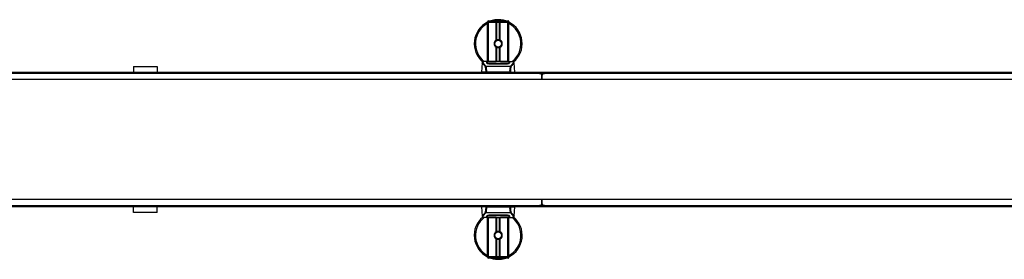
# Model space of a CAD drawing. Header units: millimetres. Extents: x 0 to 420, y 0 to 297.
# Tile 8 of 119: x 130 to 198, y 96 to 112. Entities that reach past the tile are written whole.
import ezdxf

# ---------------------------------------------------------------- set-up
doc = ezdxf.new("R2010")
doc.units = ezdxf.units.MM

msp = doc.modelspace()

# ---------------------------------------------------------------- linework, layer by layer
at = {"color": 7, "linetype": 'Continuous', "lineweight": 25}
for p, q in [((162.69816, 112.31721), (162.61568, 112.31721)), ((162.61568, 112.30072), (162.61568, 112.31721)), ((162.61568, 109.59541), (162.61568, 112.30072)), ((162.69816, 112.30072), (162.61568, 112.30072)), ((162.69816, 112.30072), (162.61568, 112.30072)), ((162.68167, 112.3832), (162.69816, 112.3832)), ((162.69816, 112.3832), (162.69816, 112.31721)), ((162.69816, 112.3832), (164.01782, 112.3832)), ((162.69816, 112.31721), (162.69816, 112.30072)), ((164.01782, 112.31721), (162.69816, 112.31721)), ((163.22108, 112.30072), (162.69816, 112.30072)), ((162.69816, 112.30072), (164.01782, 112.30072)), ((162.69816, 109.59541), (162.69816, 112.30072)), ((163.22108, 111.06083), (163.22108, 112.30072)), ((163.25684, 111.07765), (163.25684, 112.30072)), ((163.27578, 111.08421), (163.27578, 112.30072)), ((163.44021, 111.08421), (163.44021, 112.30072)), ((163.45915, 111.07765), (163.45915, 112.30072)), ((163.49491, 111.06083), (163.49491, 112.30072)), ((164.01782, 112.30072), (163.49491, 112.30072)), ((164.01782, 112.3832), (164.03432, 112.3832)), ((164.01782, 112.3832), (164.01782, 112.31721)), ((164.1003, 112.31721), (164.01782, 112.31721)), ((164.01782, 112.30072), (164.01782, 112.31721)), ((164.1003, 112.30072), (164.01782, 112.30072)), ((164.1003, 112.30072), (164.01782, 112.30072)), ((164.01782, 109.59541), (164.01782, 112.30072)), ((164.1003, 112.31721), (164.1003, 112.30072)), ((164.1003, 109.59541), (164.1003, 112.30072)), ((163.22108, 109.58648), (163.22108, 110.57137)), ((163.25684, 109.58648), (163.25684, 110.55455)), ((163.27578, 109.58648), (163.27578, 110.54799)), ((163.38088, 110.55316), (163.37907, 110.574)), ((163.44021, 109.58648), (163.44021, 110.54799)), ((163.45915, 109.58648), (163.45915, 110.55455)), ((163.49491, 109.58648), (163.49491, 110.57137)), ((138.25144, 109.249), (138.25144, 108.8531)), ((138.25144, 109.249), (139.90102, 109.249)), ((139.90102, 109.249), (139.90102, 108.8531)), ((162.25976, 109.49853), (162.20329, 108.8531)), ((162.25969, 109.49723), (162.26034, 109.49848)), ((162.49775, 109.24926), (162.50138, 109.25781)), ((162.50138, 109.25781), (164.21504, 109.25781)), ((164.20634, 109.23932), (162.5096, 109.23932)), ((162.74599, 109.59541), (162.59197, 109.59541)), ((162.60979, 109.49866), (162.60976, 109.49432)), ((163.226, 109.56909), (162.7752, 109.56914)), ((162.77689, 109.43088), (162.77658, 109.41844)), ((162.78064, 109.57176), (163.20953, 109.57176)), ((162.78064, 109.56914), (162.78064, 109.57176)), ((163.93535, 109.41816), (162.78064, 109.41816)), ((163.85303, 109.58648), (162.86296, 109.58648)), ((163.85301, 109.58646), (162.86298, 109.58646)), ((163.20953, 109.57776), (163.50646, 109.57776)), ((163.20953, 109.57776), (163.20953, 109.57176)), ((163.20953, 109.57176), (163.20953, 109.56909)), ((163.226, 109.56909), (163.226, 109.57538)), ((163.48993, 109.57538), (163.226, 109.57538)), ((163.48993, 109.56909), (163.48993, 109.57538)), ((163.48993, 109.57538), (163.48993, 109.56909)), ((163.50646, 109.57776), (163.50646, 109.57176)), ((163.50646, 109.57176), (163.93535, 109.57176)), ((163.50646, 109.57176), (163.50646, 109.56909)), ((163.93493, 109.43087), (163.93505, 109.43087)), ((163.93535, 109.56914), (163.93535, 109.57176)), ((164.12412, 109.59541), (163.9729, 109.59541)), ((164.06696, 109.59335), (164.06077, 109.5927)), ((164.10461, 109.48221), (164.10517, 109.45975)), ((164.10621, 109.49763), (164.10587, 109.55369)), ((164.10635, 109.47413), (164.1062, 109.49763)), ((164.21504, 109.25781), (164.21815, 109.24939)), ((164.4563, 109.49723), (164.45565, 109.49848)), ((164.5127, 108.8531), (164.45623, 109.49853)), ((166.20626, 108.77062), (111.88021, 108.77062)), ((115.60824, 108.8531), (162.51122, 108.8531)), ((164.17514, 108.8531), (162.54085, 108.8531)), ((164.20476, 108.8531), (211.10775, 108.8531)), ((166.20626, 108.77062), (166.53618, 108.77062)), ((166.37122, 108.60567), (166.37122, 108.34173)), ((166.37122, 108.34173), (166.37122, 108.60567)), ((220.86223, 108.77062), (166.53618, 108.77062)), ((221.52206, 108.34173), (56.56441, 108.34173)), ((221.52206, 100.09385), (56.56441, 100.09385)), ((111.88021, 99.66496), (166.20626, 99.66496)), ((166.53618, 99.66496), (166.20626, 99.66496)), ((166.37122, 100.09385), (166.37122, 99.82992)), ((166.37122, 99.82992), (166.37122, 100.09385)), ((166.53618, 99.66496), (220.86223, 99.66496)), ((162.51123, 99.58248), (115.60824, 99.58248)), ((138.25144, 99.18658), (138.25144, 99.58248)), ((139.90102, 99.18658), (138.25144, 99.18658)), ((139.90102, 99.18658), (139.90102, 99.58248)), ((162.20329, 99.58248), (162.25976, 98.93706)), ((162.25969, 98.93835), (162.26034, 98.93711)), ((162.50095, 99.17778), (162.49783, 99.1862)), ((164.21461, 99.17778), (162.50095, 99.17778)), ((162.50964, 99.19626), (164.20638, 99.19626)), ((162.54085, 99.58248), (164.17513, 99.58248)), ((162.60964, 98.96146), (162.60979, 98.93795)), ((162.60978, 98.93795), (162.61012, 98.8819)), ((162.61138, 98.95337), (162.61082, 98.97583)), ((162.78064, 99.01742), (163.93535, 99.01742)), ((162.78106, 99.00471), (162.78094, 99.00471)), ((163.93909, 99.0047), (163.93941, 99.01714)), ((164.1062, 98.93693), (164.10622, 98.94127)), ((211.10775, 99.58248), (164.20477, 99.58248)), ((164.21824, 99.18632), (164.21461, 99.17778)), ((164.4563, 98.93835), (164.45565, 98.93711)), ((164.45623, 98.93706), (164.5127, 99.58248)), ((162.59187, 98.84017), (162.74309, 98.84017)), ((162.61568, 96.13487), (162.61568, 98.84017)), ((162.64903, 98.84223), (162.65521, 98.84289)), ((162.69816, 96.13487), (162.69816, 98.84017)), ((162.78064, 98.86644), (162.78064, 98.86382)), ((163.20953, 98.86382), (162.78064, 98.86382)), ((162.86296, 98.84911), (163.85303, 98.84911)), ((162.86298, 98.84913), (163.85301, 98.84913)), ((163.20953, 98.86382), (163.20953, 98.8665)), ((163.20953, 98.85782), (163.20953, 98.86382)), ((163.50646, 98.85782), (163.20953, 98.85782)), ((163.22108, 97.86422), (163.22108, 98.84911)), ((163.22605, 98.8665), (163.22605, 98.86021)), ((163.22605, 98.86021), (163.22605, 98.8665)), ((163.22605, 98.86021), (163.48999, 98.86021)), ((163.25684, 97.88104), (163.25684, 98.84911)), ((163.27578, 97.88759), (163.27578, 98.84911)), ((163.44021, 97.88759), (163.44021, 98.84911)), ((163.45915, 97.88104), (163.45915, 98.84911)), ((163.48999, 98.8665), (163.94079, 98.86644)), ((163.48999, 98.8665), (163.48999, 98.86021)), ((163.49491, 97.86422), (163.49491, 98.84911)), ((163.50646, 98.86382), (163.50646, 98.8665)), ((163.50646, 98.85782), (163.50646, 98.86382)), ((163.93535, 98.86382), (163.50646, 98.86382)), ((163.93535, 98.86644), (163.93535, 98.86382)), ((163.96999, 98.84017), (164.12402, 98.84017)), ((164.01782, 96.13487), (164.01782, 98.84017)), ((164.1003, 96.13487), (164.1003, 98.84017)), ((163.22108, 96.13487), (163.22108, 97.37475)), ((163.25684, 96.13487), (163.25684, 97.35794)), ((163.27578, 96.13487), (163.27578, 97.35138)), ((163.38088, 97.35655), (163.37907, 97.37739)), ((163.44021, 96.13487), (163.44021, 97.35138)), ((163.45915, 96.13487), (163.45915, 97.35794)), ((163.49491, 96.13487), (163.49491, 97.37475)), ((162.69816, 96.13487), (162.61568, 96.13487)), ((162.61568, 96.11837), (162.61568, 96.13487)), ((162.61568, 96.13487), (162.69816, 96.13487)), ((162.61568, 96.11837), (162.69816, 96.11837)), ((162.69816, 96.05239), (162.68167, 96.05239)), ((163.22108, 96.13487), (162.69816, 96.13487)), ((164.01782, 96.13487), (162.69816, 96.13487)), ((162.69816, 96.13487), (162.69816, 96.11837)), ((162.69816, 96.11837), (164.01782, 96.11837)), ((162.69816, 96.05239), (162.69816, 96.11837)), ((164.01782, 96.05239), (162.69816, 96.05239)), ((164.01782, 96.13487), (163.49491, 96.13487)), ((164.1003, 96.13487), (164.01782, 96.13487)), ((164.01782, 96.11837), (164.01782, 96.13487)), ((164.01782, 96.13487), (164.1003, 96.13487)), ((164.01782, 96.05239), (164.01782, 96.11837)), ((164.01782, 96.11837), (164.1003, 96.11837)), ((164.03432, 96.05239), (164.01782, 96.05239)), ((164.1003, 96.13487), (164.1003, 96.11837))]:
    msp.add_line(p, q, dxfattribs=at)
at = {"color": 7, "linetype": 'Continuous', "lineweight": 25, "flags": 128}
for points in [[(163.94079, 109.56914), (163.72264, 109.56911), (163.48993, 109.56909)], [(163.9391, 109.43088), (163.93534, 109.43087), (163.93505, 109.43087)], [(162.77689, 99.0047), (162.78064, 99.00471), (162.78094, 99.00471)], [(162.7752, 98.86644), (162.99334, 98.86648), (163.22605, 98.8665)]]:
    msp.add_lwpolyline(points, dxfattribs=at)
at = {"color": 7, "linetype": 'Continuous', "lineweight": 25}
for centre in [(163.35799, 110.8161), (163.35799, 97.61949)]:
    msp.add_circle(centre, 0.23094, dxfattribs=at)
for centre, radius, start, end in [((163.35799, 110.8161), 1.64958, 116.743684, 229.9847684), ((163.35799, 110.8161), 1.56454, 118.3240882, 232.1373369), ((162.68167, 112.31721), 0.06598, 90, 180), ((163.35799, 110.8161), 1.64958, 94.9742412, 108.1948723), ((163.25215, 112.03219), 0.42889, 54.9260982, 125.0739018), ((163.25215, 112.03219), 0.36291, 75.2877885, 104.7122115), ((163.35799, 110.8161), 1.64958, 71.8051277, 94.9742412), ((164.03432, 112.31721), 0.06598, 0, 90), ((163.35799, 110.8161), 1.64958, 310.0468393, 63.256316), ((163.35799, 110.8161), 1.56454, 308.0470694, 61.6759118), ((163.35799, 110.8161), 0.28043, 119.2246584, 240.7753416), ((163.35799, 110.8161), 0.28043, 111.1434055, 119.2246584), ((163.35799, 110.8161), 0.28043, 240.7753416, 248.8565945), ((163.35799, 110.8161), 0.26393, 274.9742412, 94.9742412), ((163.35799, 110.8161), 0.28043, 60.7753416, 68.8565947), ((163.35799, 110.8161), 0.28043, 291.1434053, 299.2246584), ((163.35799, 110.8161), 0.28043, 299.2246584, 60.7753416), ((166.20626, 108.60567), 0.16496, 0, 90), ((166.53618, 108.60567), 0.16496, 90, 180), ((166.20626, 99.82992), 0.16496, 270, 0), ((166.53618, 99.82992), 0.16496, 180, 270), ((163.35799, 97.61949), 1.64958, 130.0468393, 243.256316), ((163.35799, 97.61949), 1.56454, 128.0470694, 241.6759118), ((163.35799, 97.61949), 1.64958, 296.743684, 49.9847684), ((163.35799, 97.61949), 1.56454, 298.3240882, 52.1373369), ((163.35799, 97.61949), 0.28043, 119.2246584, 240.7753416), ((163.35799, 97.61949), 0.28043, 111.1434055, 119.2246584), ((163.35799, 97.61949), 0.26393, 274.9742412, 94.9742412), ((163.35799, 97.61949), 0.28043, 60.7753416, 68.8565947), ((163.35799, 97.61949), 0.28043, 299.2246584, 60.7753416), ((163.35799, 97.61949), 0.28043, 240.7753416, 248.8565945), ((163.35799, 97.61949), 0.28043, 291.1434053, 299.2246584), ((162.68167, 96.11837), 0.06598, 180, 270), ((163.35799, 97.61949), 1.64958, 251.8051277, 274.9742412), ((163.46384, 96.4034), 0.42889, 234.9260982, 305.0739018), ((163.46384, 96.4034), 0.36291, 255.2877885, 284.7122115), ((163.35799, 97.61949), 1.64958, 274.9742412, 288.1948723), ((164.03432, 96.11837), 0.06598, 270, 0)]:
    msp.add_arc(centre, radius, start, end, dxfattribs=at)
for points, knots in [([(162.97552, 112.3832), (162.9782, 112.38497), (163.02203, 112.41384), (163.1028, 112.44195), (163.18209, 112.45659), (163.21468, 112.45944), (163.21496, 112.45946)], [0, 0, 0, 0, 0.03729849, 0.60902041, 0.99664446, 1, 1, 1, 1]), ([(163.21496, 112.45946), (163.21524, 112.45949), (163.22278, 112.46015), (163.23037, 112.45985), (163.23768, 112.45957)], [0, 0, 0, 0, 0.03710938, 1, 1, 1, 1]), ([(163.26025, 112.4596), (163.27791, 112.46006), (163.34346, 112.46177), (163.43154, 112.43991), (163.51031, 112.40876), (163.54106, 112.38963), (163.55139, 112.3832)], [0, 0, 0, 0, 0.17640166, 0.65503379, 0.8840221, 1, 1, 1, 1]), ([(163.38088, 110.55316), (163.34749, 110.55393), (163.27978, 110.55549), (163.18923, 110.60528), (163.123, 110.68251), (163.08971, 110.77985), (163.09665, 110.88066), (163.12872, 110.96071), (163.16609, 110.99235), (163.17848, 111.00284)], [0, 0, 0, 0, 0.153256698, 0.3107756, 0.462217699, 0.61755972, 0.774365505, 0.925184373, 1, 1, 1, 1]), ([(163.33511, 111.07904), (163.30631, 111.07297), (163.24871, 111.06083), (163.17616, 111.00765), (163.12445, 110.93545), (163.10022, 110.85018), (163.1061, 110.76275), (163.14023, 110.68292), (163.19863, 110.61944), (163.27418, 110.58007), (163.33737, 110.57046), (163.37197, 110.5734), (163.37907, 110.574)], [0, 0, 0, 0, 0.11029899, 0.22059797, 0.33089694, 0.4412694, 0.54893858, 0.65628707, 0.76369695, 0.86864917, 0.97304725, 1, 1, 1, 1]), ([(163.25684, 111.07765), (163.25752, 111.07791), (163.25958, 111.0787), (163.2639, 111.08029), (163.26965, 111.08227), (163.2737, 111.08356), (163.27563, 111.08416), (163.27578, 111.08421)], [0, 0, 0, 0, 0.13279182, 0.40328924, 0.68794599, 0.97624213, 1, 1, 1, 1]), ([(163.27578, 110.54799), (163.27536, 110.54812), (163.27325, 110.54877), (163.26901, 110.55014), (163.26331, 110.55212), (163.25922, 110.55363), (163.25731, 110.55437), (163.25684, 110.55455)], [0, 0, 0, 0, 0.06768855, 0.33799524, 0.61961326, 0.90796392, 1, 1, 1, 1]), ([(163.27578, 111.08421), (163.28357, 111.08638), (163.31003, 111.09378), (163.35854, 111.09855), (163.40725, 111.09334), (163.43168, 111.08657), (163.44021, 111.08421)], [0, 0, 0, 0, 0.15316231, 0.52061175, 0.83276392, 1, 1, 1, 1]), ([(163.44021, 110.54799), (163.42357, 110.54379), (163.38975, 110.53525), (163.33357, 110.53502), (163.29592, 110.542), (163.27823, 110.54727), (163.27578, 110.54799)], [0, 0, 0, 0, 0.317631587, 0.645872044, 0.951087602, 1, 1, 1, 1]), ([(163.44021, 111.08421), (163.44119, 111.0839), (163.44392, 111.08305), (163.44885, 111.08142), (163.45454, 111.0794), (163.45761, 111.07823), (163.45915, 111.07765)], [0, 0, 0, 0, 0.15557258, 0.42978375, 0.7145238, 1, 1, 1, 1]), ([(163.45915, 110.55455), (163.45886, 110.55444), (163.45726, 110.55382), (163.45366, 110.55247), (163.44807, 110.55051), (163.44338, 110.54897), (163.44088, 110.5482), (163.44021, 110.54799)], [0, 0, 0, 0, 0.05704611, 0.3223495, 0.60367528, 0.89214027, 1, 1, 1, 1]), ([(162.47201, 109.24066), (162.46215, 109.25376), (162.4323, 109.29342), (162.38311, 109.34803), (162.33179, 109.39985), (162.29263, 109.43851), (162.26461, 109.47234), (162.26147, 109.48819), (162.25969, 109.49723)], [0, 0, 0, 0, 0.08424716, 0.25508672, 0.42672547, 0.59796341, 0.77060237, 1, 1, 1, 1]), ([(162.36737, 109.5798), (162.36067, 109.57853), (162.34359, 109.5753), (162.32406, 109.56866), (162.30801, 109.56137), (162.29824, 109.55551), (162.2914, 109.55039), (162.28663, 109.54615), (162.28321, 109.54281), (162.28094, 109.54054), (162.27939, 109.53905), (162.27869, 109.53841), (162.2783, 109.53806), (162.278, 109.53779), (162.2778, 109.53762), (162.2776, 109.53745), (162.27733, 109.53722), (162.27701, 109.53696), (162.2765, 109.53654), (162.27596, 109.53613), (162.27529, 109.5356), (162.27434, 109.53479), (162.27389, 109.53444), (162.27267, 109.53275), (162.27229, 109.5322), (162.27201, 109.53179), (162.27172, 109.53134), (162.2713, 109.53069), (162.27043, 109.5293), (162.26935, 109.52747), (162.26571, 109.52092), (162.26194, 109.51202), (162.26057, 109.50358), (162.25977, 109.4987)], [0, 0, 0, 0, 0.13346194, 0.34016958, 0.46160951, 0.55730778, 0.62992241, 0.68217732, 0.71692903, 0.7371149, 0.74272174, 0.74460414, 0.7459796, 0.74651976, 0.74699289, 0.74743167, 0.74787155, 0.74886374, 0.75011647, 0.75397334, 0.75908593, 0.76862625, 0.78821087, 0.79094759, 0.79197558, 0.79286909, 0.79373558, 0.79468443, 0.7971036, 0.8047367, 0.8162438, 0.89371675, 1, 1, 1, 1]), ([(162.37847, 109.58137), (162.372, 109.58005), (162.3582, 109.57721), (162.33345, 109.56947), (162.30895, 109.55667), (162.29596, 109.53463), (162.30195, 109.51047), (162.31622, 109.48789), (162.32894, 109.47129), (162.34534, 109.45188), (162.36471, 109.43013), (162.3876, 109.40469), (162.41293, 109.37548), (162.44048, 109.34149), (162.47026, 109.30321), (162.49049, 109.27369), (162.50138, 109.25781)], [0, 0, 0, 0, 0.06157012, 0.13151171, 0.27071941, 0.40337504, 0.53510625, 0.58328098, 0.63315897, 0.68442904, 0.73675836, 0.78384784, 0.83893216, 0.89157329, 0.94168727, 1, 1, 1, 1]), ([(162.59197, 109.59538), (162.59024, 109.59539), (162.58381, 109.59543), (162.57133, 109.59537), (162.55607, 109.59526), (162.54092, 109.59504), (162.52588, 109.59473), (162.5101, 109.59426), (162.49297, 109.59358), (162.47212, 109.59249), (162.44996, 109.59091), (162.42701, 109.58874), (162.40495, 109.58602), (162.38864, 109.58367), (162.38008, 109.58174), (162.37847, 109.58137)], [0, 0, 0, 0, 0.02762691, 0.10239616, 0.17945658, 0.24994161, 0.31702439, 0.38965422, 0.46782264, 0.55148696, 0.67182448, 0.76737343, 0.86398611, 0.97427426, 1, 1, 1, 1]), ([(162.47204, 109.24071), (162.47425, 109.24197), (162.47872, 109.24451), (162.48741, 109.24764), (162.49406, 109.24899), (162.49756, 109.24936), (162.49776, 109.24938)], [0, 0, 0, 0, 0.323614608, 0.653590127, 0.980869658, 1, 1, 1, 1]), ([(162.517, 108.8531), (162.51898, 108.88729), (162.52295, 108.95548), (162.51423, 109.05544), (162.49714, 109.15134), (162.48043, 109.21085), (162.47204, 109.24071)], [0, 0, 0, 0, 0.25144081, 0.50156728, 0.74986348, 1, 1, 1, 1]), ([(162.50961, 109.23932), (162.50953, 109.23938), (162.50521, 109.24247), (162.50144, 109.2459), (162.49775, 109.24926)], [0, 0, 0, 0, 0.01890165, 1, 1, 1, 1]), ([(162.5096, 109.23932), (162.51641, 109.21011), (162.52999, 109.15181), (162.54215, 109.05678), (162.54733, 108.95683), (162.54301, 108.88772), (162.54085, 108.8531)], [0, 0, 0, 0, 0.24242241, 0.48382845, 0.74145736, 1, 1, 1, 1]), ([(162.5776, 109.55332), (162.57978, 109.55576), (162.58414, 109.56063), (162.61912, 109.56604), (162.67071, 109.56973), (162.72789, 109.57151), (162.76564, 109.57169), (162.78064, 109.57176)], [0, 0, 0, 0, 0.21521677, 0.43046232, 0.64509935, 0.85904026, 1, 1, 1, 1]), ([(162.57939, 109.48493), (162.57901, 109.49967), (162.57842, 109.52182), (162.57791, 109.54144), (162.57771, 109.54936), (162.5776, 109.55332)], [0, 0, 0, 0, 0.49858361, 0.74918971, 1, 1, 1, 1]), ([(162.60029, 109.5456), (162.59345, 109.54434), (162.57968, 109.54179), (162.57839, 109.53842), (162.57775, 109.53672)], [0, 0, 0, 0, 0.496313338, 1, 1, 1, 1]), ([(162.78064, 109.41816), (162.75923, 109.41905), (162.71643, 109.42082), (162.65877, 109.43372), (162.61273, 109.45099), (162.58445, 109.46926), (162.58093, 109.48016), (162.57939, 109.48493)], [0, 0, 0, 0, 0.1991311, 0.39793157, 0.60588955, 0.82737965, 1, 1, 1, 1]), ([(162.60668, 109.46792), (162.60743, 109.46242), (162.60828, 109.45607), (162.62047, 109.44964), (162.62208, 109.44879)], [0, 0, 0, 0, 0.86801111, 1, 1, 1, 1]), ([(162.60976, 109.49432), (162.60972, 109.48702), (162.60964, 109.47448), (162.60949, 109.4611), (162.60943, 109.4555)], [0, 0, 0, 0, 0.58164119, 1, 1, 1, 1]), ([(162.61013, 109.55369), (162.61013, 109.55354), (162.61003, 109.53519), (162.6099, 109.51685), (162.60978, 109.49866)], [0, 0, 0, 0, 0.00827271, 1, 1, 1, 1]), ([(162.61013, 109.55365), (162.61003, 109.53618), (162.60992, 109.51785), (162.6098, 109.49953), (162.60979, 109.49866)], [0, 0, 0, 0, 0.95264015, 1, 1, 1, 1]), ([(162.7752, 109.56914), (162.75672, 109.56901), (162.71975, 109.56873), (162.67046, 109.56646), (162.63314, 109.56283), (162.61301, 109.55839), (162.61096, 109.55502), (162.61013, 109.55365)], [0, 0, 0, 0, 0.21287602, 0.42573624, 0.63903454, 0.85331242, 1, 1, 1, 1]), ([(162.61138, 109.48222), (162.61136, 109.4831), (162.61108, 109.49949), (162.61071, 109.52005), (162.61036, 109.54041), (162.61021, 109.54941), (162.61013, 109.55353), (162.61013, 109.55365)], [0, 0, 0, 0, 0.02546624, 0.4713629, 0.73178735, 0.99246436, 1, 1, 1, 1]), ([(162.61068, 109.45467), (162.61076, 109.45784), (162.61099, 109.46702), (162.61122, 109.47621), (162.61138, 109.48222)], [0, 0, 0, 0, 0.3458763, 1, 1, 1, 1]), ([(162.61138, 109.48222), (162.61328, 109.47724), (162.61709, 109.46729), (162.64606, 109.45178), (162.68853, 109.43906), (162.73484, 109.43196), (162.76511, 109.43118), (162.77689, 109.43088)], [0, 0, 0, 0, 0.21773223, 0.43557879, 0.65075483, 0.86407246, 1, 1, 1, 1]), ([(162.86298, 109.58646), (162.85181, 109.58647), (162.81576, 109.58654), (162.75671, 109.58728), (162.69645, 109.58881), (162.65545, 109.59058), (162.63619, 109.59221), (162.64475, 109.59297), (162.64903, 109.59335)], [0, 0, 0, 0, 0.08215471, 0.26513997, 0.44867114, 0.63249904, 0.81630092, 1, 1, 1, 1]), ([(162.66901, 109.59011), (162.66316, 109.5904), (162.65377, 109.59086), (162.64778, 109.59153), (162.64838, 109.59142), (162.64853, 109.59139)], [0, 0, 0, 0, 0.55060159, 0.88501525, 1, 1, 1, 1]), ([(162.64903, 109.59335), (162.6847, 109.59431), (162.74398, 109.59589), (162.83453, 109.59474), (162.89445, 109.5927), (162.92941, 109.58956), (162.9364, 109.58893)], [0, 0, 0, 0, 0.301521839, 0.501047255, 0.900230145, 1, 1, 1, 1]), ([(162.66167, 109.59053), (162.6615, 109.59062), (162.65951, 109.59175), (162.65522, 109.5929), (162.65109, 109.5932), (162.64903, 109.59335)], [0, 0, 0, 0, 0.04443315, 0.52221653, 1, 1, 1, 1]), ([(162.86298, 109.58649), (162.84847, 109.58651), (162.8181, 109.58657), (162.77374, 109.5871), (162.73198, 109.58791), (162.69738, 109.58892), (162.676, 109.5897), (162.6696, 109.59007), (162.66901, 109.59011)], [0, 0, 0, 0, 0.18189708, 0.38061319, 0.58093849, 0.78035725, 0.97967552, 1, 1, 1, 1]), ([(162.77689, 109.43088), (162.77814, 109.43088), (162.91016, 109.43049), (163.29618, 109.43095), (163.68094, 109.4309), (163.93493, 109.43087)], [0, 0, 0, 0, 0.00323915, 0.34201142, 1, 1, 1, 1]), ([(162.94878, 109.58648), (162.94679, 109.58719), (162.94279, 109.58862), (162.93855, 109.58882), (162.9364, 109.58893)], [0, 0, 0, 0, 0.49524741, 1, 1, 1, 1]), ([(163.77958, 109.58893), (163.77744, 109.58882), (163.77319, 109.58862), (163.76919, 109.58719), (163.76721, 109.58648)], [0, 0, 0, 0, 0.50476564, 1, 1, 1, 1]), ([(163.77958, 109.58893), (163.8016, 109.59064), (163.83819, 109.59349), (163.92032, 109.59535), (163.99445, 109.59636), (164.05487, 109.59385), (164.06696, 109.59335)], [0, 0, 0, 0, 0.30143784, 0.50095323, 0.90014009, 1, 1, 1, 1]), ([(164.05957, 109.59086), (164.05418, 109.5905), (164.04057, 109.58958), (163.99346, 109.58806), (163.92786, 109.58673), (163.87795, 109.58655), (163.85301, 109.58646)], [0, 0, 0, 0, 0.17981299, 0.45378319, 0.72700373, 1, 1, 1, 1]), ([(163.93535, 109.57176), (163.95812, 109.5716), (164.00368, 109.57128), (164.06442, 109.56868), (164.11032, 109.56442), (164.13493, 109.5591), (164.13739, 109.55498), (164.13838, 109.55332)], [0, 0, 0, 0, 0.21341182, 0.42681727, 0.64048529, 0.85457431, 1, 1, 1, 1]), ([(164.13659, 109.48493), (164.13404, 109.47862), (164.12893, 109.466), (164.0916, 109.44552), (164.03729, 109.42812), (163.98105, 109.41916), (163.94649, 109.4184), (163.93535, 109.41816)], [0, 0, 0, 0, 0.2254673, 0.45085364, 0.67736923, 0.89591171, 1, 1, 1, 1]), ([(163.9391, 109.43088), (163.95761, 109.43159), (163.99463, 109.43301), (164.04399, 109.44319), (164.08131, 109.45689), (164.1015, 109.47077), (164.10371, 109.47889), (164.10461, 109.48221)], [0, 0, 0, 0, 0.2128654, 0.42572184, 0.63872248, 0.85234986, 1, 1, 1, 1]), ([(163.93958, 109.41183), (163.93958, 109.41198), (163.93942, 109.41833), (163.93926, 109.42468), (163.9391, 109.43088)], [0, 0, 0, 0, 0.02342788, 1, 1, 1, 1]), ([(164.10586, 109.55365), (164.10406, 109.55564), (164.10046, 109.55964), (164.07185, 109.56421), (164.02971, 109.56738), (163.98329, 109.56894), (163.95278, 109.56909), (163.94079, 109.56914)], [0, 0, 0, 0, 0.21612272, 0.43228358, 0.64748247, 0.86145988, 1, 1, 1, 1]), ([(164.06696, 109.59335), (164.0694, 109.59319), (164.07715, 109.59266), (164.07717, 109.59182), (164.06316, 109.59106), (164.05957, 109.59086)], [0, 0, 0, 0, 0.25540478, 0.808946, 1, 1, 1, 1]), ([(164.06808, 109.59149), (164.06809, 109.59149), (164.06858, 109.59158), (164.06632, 109.59123), (164.06199, 109.59096), (164.05957, 109.59081)], [0, 0, 0, 0, 0.00626083, 0.44327513, 1, 1, 1, 1]), ([(164.08871, 109.44602), (164.09413, 109.44915), (164.10706, 109.45662), (164.10848, 109.46377), (164.10931, 109.46792)], [0, 0, 0, 0, 0.41900897, 1, 1, 1, 1]), ([(164.13824, 109.53672), (164.13664, 109.53921), (164.13394, 109.5434), (164.11295, 109.54629), (164.10444, 109.54746)], [0, 0, 0, 0, 0.59475195, 1, 1, 1, 1]), ([(164.10586, 109.55365), (164.10585, 109.55353), (164.10573, 109.54651), (164.1055, 109.53356), (164.10509, 109.50968), (164.1048, 109.493), (164.10463, 109.4831), (164.10461, 109.48221)], [0, 0, 0, 0, 0.0075194, 0.45666513, 0.71535566, 0.97452521, 1, 1, 1, 1]), ([(164.1062, 109.49763), (164.10619, 109.49847), (164.10613, 109.50776), (164.10602, 109.52643), (164.10591, 109.54427), (164.10586, 109.55365)], [0, 0, 0, 0, 0.04480435, 0.49764008, 1, 1, 1, 1]), ([(164.10655, 109.45599), (164.10649, 109.46135), (164.10634, 109.47459), (164.10627, 109.48693), (164.10622, 109.49427)], [0, 0, 0, 0, 0.40550496, 1, 1, 1, 1]), ([(164.10931, 109.46792), (164.10957, 109.4828), (164.11009, 109.51265), (164.11037, 109.52869), (164.11051, 109.53673)], [0, 0, 0, 0, 0.49856918, 1, 1, 1, 1]), ([(164.12412, 109.59538), (164.12734, 109.59539), (164.14574, 109.59544), (164.18489, 109.59507), (164.22731, 109.59356), (164.25878, 109.59144), (164.27466, 109.5901), (164.2896, 109.58861), (164.30254, 109.5871), (164.31528, 109.58538), (164.32656, 109.58356), (164.33516, 109.58205), (164.33941, 109.58112), (164.33993, 109.581)], [0, 0, 0, 0, 0.04881498, 0.27892257, 0.54515535, 0.62717383, 0.69834333, 0.75858144, 0.82840444, 0.87364995, 0.93389274, 0.99178224, 1, 1, 1, 1]), ([(164.13838, 109.55332), (164.13828, 109.54938), (164.13802, 109.53951), (164.13749, 109.5191), (164.13689, 109.49633), (164.13659, 109.48493)], [0, 0, 0, 0, 0.249392, 0.62414375, 1, 1, 1, 1]), ([(164.17514, 108.8531), (164.17293, 108.88759), (164.16853, 108.95651), (164.1733, 109.05673), (164.1854, 109.15192), (164.1994, 109.21033), (164.20634, 109.23932)], [0, 0, 0, 0, 0.25759359, 0.51473288, 0.75915094, 1, 1, 1, 1]), ([(164.24395, 109.24072), (164.23573, 109.21095), (164.21922, 109.15117), (164.20211, 109.05525), (164.19315, 108.95521), (164.19704, 108.88718), (164.19899, 108.8531)], [0, 0, 0, 0, 0.248727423, 0.499498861, 0.749278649, 1, 1, 1, 1]), ([(164.21827, 109.24929), (164.21446, 109.24601), (164.21059, 109.24268), (164.20642, 109.23939), (164.20635, 109.23932)], [0, 0, 0, 0, 0.98124308, 1, 1, 1, 1]), ([(164.33993, 109.581), (164.34301, 109.58036), (164.34954, 109.57899), (164.35882, 109.57663), (164.36773, 109.57404), (164.38251, 109.56901), (164.39984, 109.5606), (164.41462, 109.54597), (164.41864, 109.52737), (164.41063, 109.50312), (164.38833, 109.47191), (164.3523, 109.43124), (164.30348, 109.37673), (164.26065, 109.32336), (164.2309, 109.28174), (164.22021, 109.26561), (164.21504, 109.25781)], [0, 0, 0, 0, 0.02969414, 0.06305591, 0.09492768, 0.12531521, 0.23205808, 0.32960303, 0.43327649, 0.53202469, 0.63076786, 0.73507022, 0.83793216, 0.94137578, 0.97165063, 1, 1, 1, 1]), ([(164.21821, 109.24938), (164.21841, 109.24936), (164.22192, 109.24899), (164.22858, 109.24765), (164.23727, 109.24452), (164.24174, 109.24198), (164.24395, 109.24072)], [0, 0, 0, 0, 0.0200108, 0.34699568, 0.67667396, 1, 1, 1, 1]), ([(164.24398, 109.24067), (164.25384, 109.25377), (164.28369, 109.29343), (164.33288, 109.34803), (164.3842, 109.39985), (164.42336, 109.43851), (164.45138, 109.47234), (164.45451, 109.48819), (164.4563, 109.49723)], [0, 0, 0, 0, 0.0842305, 0.25507317, 0.42671503, 0.59795609, 0.7705982, 1, 1, 1, 1]), ([(164.45621, 109.4987), (164.45542, 109.50358), (164.45405, 109.51202), (164.45028, 109.52092), (164.44663, 109.52747), (164.44556, 109.5293), (164.44469, 109.53069), (164.44427, 109.53134), (164.44398, 109.53179), (164.4437, 109.5322), (164.44332, 109.53275), (164.4421, 109.53444), (164.44162, 109.53482), (164.44052, 109.53575), (164.43972, 109.53635), (164.43898, 109.53696), (164.43866, 109.53722), (164.43839, 109.53744), (164.43819, 109.53761), (164.43799, 109.53779), (164.43769, 109.53806), (164.43719, 109.53851), (164.43654, 109.5391), (164.435, 109.54059), (164.43279, 109.5428), (164.42936, 109.54615), (164.42459, 109.55038), (164.41776, 109.55551), (164.40799, 109.56136), (164.39193, 109.56865), (164.37351, 109.57499), (164.35769, 109.57801), (164.35222, 109.57906)], [0, 0, 0, 0, 0.10895151, 0.18836403, 0.20015725, 0.20797863, 0.21045693, 0.21142904, 0.21231706, 0.21323322, 0.21428764, 0.21709508, 0.23718398, 0.24934952, 0.25616294, 0.25744907, 0.25846748, 0.25891857, 0.25936812, 0.25985246, 0.2604052, 0.2618126, 0.26492315, 0.26948017, 0.29015729, 0.32576371, 0.37931044, 0.4537257, 0.55180182, 0.67626306, 0.8881219, 1, 1, 1, 1]), ([(162.517, 108.8531), (162.47971, 108.8531), (162.40517, 108.8531), (162.30989, 108.8531), (162.2403, 108.8531), (162.2058, 108.8531), (162.20576, 108.8531), (162.20575, 108.8531)], [0, 0, 0, 0, 0.19230061, 0.38442919, 0.62142814, 0.85870084, 1, 1, 1, 1]), ([(162.54085, 108.8531), (162.53642, 108.8531), (162.52976, 108.8531), (162.52189, 108.8531), (162.51863, 108.8531), (162.517, 108.8531)], [0, 0, 0, 0, 0.4987145, 0.74874936, 1, 1, 1, 1]), ([(164.19899, 108.8531), (164.19736, 108.8531), (164.1941, 108.8531), (164.18818, 108.8531), (164.18181, 108.8531), (164.17737, 108.8531), (164.17514, 108.8531)], [0, 0, 0, 0, 0.24915906, 0.49997617, 0.7491747, 1, 1, 1, 1]), ([(164.19899, 108.8531), (164.23627, 108.8531), (164.31081, 108.8531), (164.4061, 108.8531), (164.47569, 108.8531), (164.51019, 108.8531), (164.51023, 108.8531), (164.51024, 108.8531)], [0, 0, 0, 0, 0.192302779, 0.384433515, 0.621430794, 0.85870183, 1, 1, 1, 1]), ([(162.517, 99.58248), (162.47971, 99.58248), (162.40517, 99.58248), (162.30989, 99.58248), (162.2403, 99.58248), (162.2058, 99.58248), (162.20576, 99.58248), (162.20575, 99.58248)], [0, 0, 0, 0, 0.19230278, 0.38443352, 0.62143079, 0.85870183, 1, 1, 1, 1]), ([(162.47201, 99.19491), (162.46215, 99.18182), (162.4323, 99.14216), (162.38311, 99.08756), (162.33179, 99.03574), (162.29263, 98.99708), (162.26461, 98.96324), (162.26147, 98.94739), (162.25969, 98.93835)], [0, 0, 0, 0, 0.0842305, 0.25507317, 0.42671503, 0.59795609, 0.7705982, 1, 1, 1, 1]), ([(162.25977, 98.93688), (162.26057, 98.932), (162.26194, 98.92357), (162.26571, 98.91467), (162.26935, 98.90811), (162.27043, 98.90629), (162.2713, 98.9049), (162.27172, 98.90424), (162.27201, 98.9038), (162.27229, 98.90338), (162.27267, 98.90283), (162.27389, 98.90115), (162.27437, 98.90076), (162.27547, 98.89983), (162.27626, 98.89923), (162.27701, 98.89863), (162.27733, 98.89837), (162.2776, 98.89814), (162.27779, 98.89797), (162.278, 98.89779), (162.2783, 98.89753), (162.2788, 98.89708), (162.27944, 98.89648), (162.28099, 98.895), (162.28319, 98.89279), (162.28663, 98.88943), (162.29139, 98.88521), (162.29823, 98.88008), (162.30799, 98.87422), (162.32405, 98.86694), (162.34248, 98.86059), (162.3583, 98.85757), (162.36376, 98.85653)], [0, 0, 0, 0, 0.10895151, 0.18836403, 0.20015725, 0.20797863, 0.21045693, 0.21142904, 0.21231706, 0.21323322, 0.21428764, 0.21709508, 0.23718398, 0.24934952, 0.25616294, 0.25744907, 0.25846748, 0.25891857, 0.25936812, 0.25985246, 0.2604052, 0.2618126, 0.26492315, 0.26948017, 0.29015729, 0.32576371, 0.37931044, 0.4537257, 0.55180182, 0.67626306, 0.8881219, 1, 1, 1, 1]), ([(162.37605, 98.85458), (162.37298, 98.85523), (162.36645, 98.8566), (162.35717, 98.85895), (162.34826, 98.86154), (162.33348, 98.86657), (162.31615, 98.87499), (162.30137, 98.88962), (162.29735, 98.90821), (162.30536, 98.93247), (162.32766, 98.96367), (162.36369, 99.00435), (162.41251, 99.05885), (162.45534, 99.11222), (162.48509, 99.15384), (162.49578, 99.16998), (162.50095, 99.17778)], [0, 0, 0, 0, 0.02969414, 0.06305591, 0.09492768, 0.12531521, 0.23205808, 0.32960303, 0.43327649, 0.53202469, 0.63076786, 0.73507022, 0.83793216, 0.94137578, 0.97165063, 1, 1, 1, 1]), ([(162.47203, 99.19486), (162.48026, 99.22463), (162.49677, 99.28442), (162.51387, 99.38033), (162.52284, 99.48037), (162.51895, 99.5484), (162.517, 99.58248)], [0, 0, 0, 0, 0.248727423, 0.499498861, 0.749278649, 1, 1, 1, 1]), ([(162.49778, 99.1862), (162.49758, 99.18623), (162.49407, 99.1866), (162.48741, 99.18794), (162.47871, 99.19107), (162.47425, 99.19361), (162.47203, 99.19486)], [0, 0, 0, 0, 0.0200108, 0.34699568, 0.67667396, 1, 1, 1, 1]), ([(162.49772, 99.18629), (162.50152, 99.18957), (162.5054, 99.19291), (162.50956, 99.1962), (162.50964, 99.19626)], [0, 0, 0, 0, 0.98124308, 1, 1, 1, 1]), ([(162.54085, 99.58248), (162.54305, 99.54799), (162.54746, 99.47907), (162.54269, 99.37886), (162.53059, 99.28366), (162.51659, 99.22525), (162.50964, 99.19626)], [0, 0, 0, 0, 0.257593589, 0.514732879, 0.75915094, 1, 1, 1, 1]), ([(162.517, 99.58248), (162.51862, 99.58248), (162.52189, 99.58248), (162.5278, 99.58248), (162.53418, 99.58248), (162.53862, 99.58248), (162.54085, 99.58248)], [0, 0, 0, 0, 0.24915906, 0.49997617, 0.7491747, 1, 1, 1, 1]), ([(162.5776, 98.88227), (162.57771, 98.88621), (162.57796, 98.89608), (162.5785, 98.91649), (162.57909, 98.93926), (162.57939, 98.95065)], [0, 0, 0, 0, 0.249392, 0.62414375, 1, 1, 1, 1]), ([(162.57939, 98.95065), (162.58195, 98.95697), (162.58706, 98.96958), (162.62438, 98.99007), (162.67869, 99.00747), (162.73494, 99.01642), (162.76949, 99.01718), (162.78064, 99.01742)], [0, 0, 0, 0, 0.2254673, 0.45085364, 0.67736923, 0.89591171, 1, 1, 1, 1]), ([(162.62728, 98.98957), (162.62186, 98.98643), (162.60893, 98.97896), (162.60751, 98.97181), (162.60668, 98.96766)], [0, 0, 0, 0, 0.41900897, 1, 1, 1, 1]), ([(162.60944, 98.9796), (162.6095, 98.97423), (162.60965, 98.961), (162.60972, 98.94866), (162.60976, 98.94132)], [0, 0, 0, 0, 0.40550496, 1, 1, 1, 1]), ([(162.60979, 98.93795), (162.6098, 98.93711), (162.60986, 98.92782), (162.60997, 98.90915), (162.61008, 98.89132), (162.61013, 98.88194)], [0, 0, 0, 0, 0.04480435, 0.49764008, 1, 1, 1, 1]), ([(162.61013, 98.88194), (162.61013, 98.88206), (162.61026, 98.88907), (162.61048, 98.90203), (162.6109, 98.92591), (162.61119, 98.94259), (162.61136, 98.95248), (162.61138, 98.95337)], [0, 0, 0, 0, 0.0075194, 0.45666513, 0.71535566, 0.97452521, 1, 1, 1, 1]), ([(162.77689, 99.0047), (162.75838, 99.00399), (162.72136, 99.00258), (162.672, 98.99239), (162.63468, 98.97869), (162.61449, 98.96481), (162.61228, 98.95669), (162.61138, 98.95337)], [0, 0, 0, 0, 0.2128654, 0.42572184, 0.63872248, 0.85234986, 1, 1, 1, 1]), ([(162.77641, 99.02376), (162.77641, 99.02361), (162.77657, 99.01726), (162.77673, 99.0109), (162.77689, 99.0047)], [0, 0, 0, 0, 0.02342788, 1, 1, 1, 1]), ([(163.93909, 99.0047), (163.93784, 99.00471), (163.80582, 99.00509), (163.41981, 99.00464), (163.03505, 99.00468), (162.78106, 99.00471)], [0, 0, 0, 0, 0.00323915, 0.34201142, 1, 1, 1, 1]), ([(163.93535, 99.01742), (163.95676, 99.01654), (163.99956, 99.01476), (164.05722, 99.00186), (164.10326, 98.9846), (164.13154, 98.96632), (164.13505, 98.95543), (164.13659, 98.95065)], [0, 0, 0, 0, 0.1991311, 0.39793157, 0.60588955, 0.82737965, 1, 1, 1, 1]), ([(164.10461, 98.95337), (164.10271, 98.95834), (164.0989, 98.96829), (164.06993, 98.9838), (164.02745, 98.99653), (163.98115, 99.00363), (163.95088, 99.0044), (163.93909, 99.0047)], [0, 0, 0, 0, 0.21773223, 0.43557879, 0.65075483, 0.86407246, 1, 1, 1, 1]), ([(164.10931, 98.96766), (164.10856, 98.97317), (164.1077, 98.97951), (164.09551, 98.98594), (164.0939, 98.98679)], [0, 0, 0, 0, 0.86801111, 1, 1, 1, 1]), ([(164.1053, 98.98092), (164.10522, 98.97774), (164.105, 98.96856), (164.10476, 98.95938), (164.10461, 98.95337)], [0, 0, 0, 0, 0.345876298, 1, 1, 1, 1]), ([(164.10461, 98.95337), (164.10463, 98.95248), (164.10491, 98.9361), (164.10528, 98.91553), (164.10563, 98.89518), (164.10578, 98.88618), (164.10585, 98.88206), (164.10586, 98.88194)], [0, 0, 0, 0, 0.02546624, 0.4713629, 0.73178735, 0.99246436, 1, 1, 1, 1]), ([(164.10586, 98.88189), (164.10586, 98.88205), (164.10596, 98.90039), (164.10609, 98.91874), (164.10621, 98.93693)], [0, 0, 0, 0, 0.00827271, 1, 1, 1, 1]), ([(164.10586, 98.88194), (164.10596, 98.8994), (164.10607, 98.91773), (164.10619, 98.93606), (164.1062, 98.93693)], [0, 0, 0, 0, 0.95264015, 1, 1, 1, 1]), ([(164.10623, 98.94127), (164.10627, 98.94856), (164.10635, 98.9611), (164.1065, 98.97449), (164.10656, 98.98009)], [0, 0, 0, 0, 0.58164119, 1, 1, 1, 1]), ([(164.11051, 98.89886), (164.11037, 98.90686), (164.11009, 98.92289), (164.10957, 98.95272), (164.10931, 98.96766)], [0, 0, 0, 0, 0.498939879, 1, 1, 1, 1]), ([(164.13659, 98.95065), (164.13698, 98.93592), (164.13756, 98.91377), (164.13807, 98.89415), (164.13828, 98.88623), (164.13838, 98.88227)], [0, 0, 0, 0, 0.49858361, 0.74918971, 1, 1, 1, 1]), ([(164.20638, 99.19626), (164.19958, 99.22547), (164.186, 99.28378), (164.17384, 99.3788), (164.16866, 99.47876), (164.17297, 99.54787), (164.17513, 99.58248)], [0, 0, 0, 0, 0.24242241, 0.48382845, 0.74145736, 1, 1, 1, 1]), ([(164.17513, 99.58248), (164.17957, 99.58248), (164.18622, 99.58248), (164.1941, 99.58248), (164.19736, 99.58248), (164.19899, 99.58248)], [0, 0, 0, 0, 0.4987145, 0.74874936, 1, 1, 1, 1]), ([(164.19899, 99.58248), (164.197, 99.5483), (164.19304, 99.4801), (164.20175, 99.38014), (164.21885, 99.28424), (164.23556, 99.22474), (164.24395, 99.19487)], [0, 0, 0, 0, 0.25144081, 0.50156728, 0.74986348, 1, 1, 1, 1]), ([(164.19899, 99.58248), (164.23628, 99.58248), (164.31082, 99.58248), (164.4061, 99.58248), (164.47569, 99.58248), (164.51019, 99.58248), (164.51023, 99.58248), (164.51024, 99.58248)], [0, 0, 0, 0, 0.192300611, 0.384429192, 0.621428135, 0.858700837, 1, 1, 1, 1]), ([(164.20638, 99.19626), (164.20646, 99.1962), (164.21078, 99.19311), (164.21454, 99.18969), (164.21824, 99.18632)], [0, 0, 0, 0, 0.01890165, 1, 1, 1, 1]), ([(164.33752, 98.85421), (164.34398, 98.85554), (164.35779, 98.85837), (164.38253, 98.86611), (164.40704, 98.87892), (164.42003, 98.90096), (164.41403, 98.92512), (164.39977, 98.94769), (164.38705, 98.9643), (164.37065, 98.9837), (164.35127, 99.00546), (164.32839, 99.03089), (164.30306, 99.06011), (164.27551, 99.0941), (164.24573, 99.13237), (164.22549, 99.1619), (164.21461, 99.17778)], [0, 0, 0, 0, 0.06157012, 0.13151171, 0.27071941, 0.40337504, 0.53510625, 0.58328098, 0.63315897, 0.68442904, 0.73675836, 0.78384784, 0.83893216, 0.89157329, 0.94168727, 1, 1, 1, 1]), ([(164.24395, 99.19487), (164.24174, 99.19362), (164.23727, 99.19108), (164.22857, 99.18794), (164.22193, 99.1866), (164.21843, 99.18623), (164.21823, 99.18621)], [0, 0, 0, 0, 0.32361461, 0.65359013, 0.98086966, 1, 1, 1, 1]), ([(164.24397, 99.19492), (164.25384, 99.18182), (164.28369, 99.14216), (164.33288, 99.08756), (164.3842, 99.03574), (164.42336, 98.99708), (164.45138, 98.96324), (164.45451, 98.94739), (164.4563, 98.93835)], [0, 0, 0, 0, 0.08424716, 0.25508672, 0.42672547, 0.59796341, 0.77060237, 1, 1, 1, 1]), ([(164.34862, 98.85579), (164.35532, 98.85705), (164.37239, 98.86028), (164.39193, 98.86692), (164.40798, 98.87422), (164.41775, 98.88007), (164.42459, 98.8852), (164.42936, 98.88943), (164.43278, 98.89277), (164.43505, 98.89505), (164.4366, 98.89654), (164.4373, 98.89718), (164.43769, 98.89753), (164.43799, 98.89779), (164.43819, 98.89797), (164.43839, 98.89814), (164.43866, 98.89836), (164.43897, 98.89863), (164.43949, 98.89904), (164.44003, 98.89946), (164.4407, 98.89998), (164.44165, 98.90079), (164.4421, 98.90115), (164.44332, 98.90283), (164.4437, 98.90338), (164.44398, 98.9038), (164.44427, 98.90424), (164.44469, 98.9049), (164.44556, 98.90629), (164.44663, 98.90811), (164.45028, 98.91467), (164.45405, 98.92357), (164.45542, 98.932), (164.45621, 98.93688)], [0, 0, 0, 0, 0.13346194, 0.34016958, 0.46160951, 0.55730778, 0.62992241, 0.68217732, 0.71692903, 0.7371149, 0.74272174, 0.74460414, 0.7459796, 0.74651976, 0.74699289, 0.74743167, 0.74787155, 0.74886374, 0.75011647, 0.75397334, 0.75908593, 0.76862625, 0.78821087, 0.79094759, 0.79197558, 0.79286909, 0.79373558, 0.79468443, 0.7971036, 0.8047367, 0.8162438, 0.89371675, 1, 1, 1, 1]), ([(162.59187, 98.8402), (162.58865, 98.84019), (162.57025, 98.84014), (162.5311, 98.84051), (162.48867, 98.84202), (162.45721, 98.84415), (162.44132, 98.84549), (162.42639, 98.84697), (162.41345, 98.84849), (162.40071, 98.8502), (162.38943, 98.85202), (162.38083, 98.85354), (162.37658, 98.85447), (162.37605, 98.85458)], [0, 0, 0, 0, 0.04881498, 0.27892257, 0.54515535, 0.62717383, 0.69834333, 0.75858144, 0.82840444, 0.87364995, 0.93389274, 0.99178224, 1, 1, 1, 1]), ([(162.78064, 98.86382), (162.75786, 98.86398), (162.71231, 98.8643), (162.65157, 98.86691), (162.60567, 98.87116), (162.58105, 98.87649), (162.5786, 98.8806), (162.5776, 98.88227)], [0, 0, 0, 0, 0.21341182, 0.42681727, 0.64048529, 0.85457431, 1, 1, 1, 1]), ([(162.57775, 98.89886), (162.57881, 98.89633), (162.58025, 98.89293), (162.59633, 98.89057), (162.60046, 98.88996)], [0, 0, 0, 0, 0.74296977, 1, 1, 1, 1]), ([(162.61013, 98.88194), (162.61193, 98.87994), (162.61553, 98.87594), (162.64414, 98.87137), (162.68628, 98.8682), (162.7327, 98.86665), (162.76321, 98.8665), (162.7752, 98.86644)], [0, 0, 0, 0, 0.21612272, 0.43228358, 0.64748247, 0.86145988, 1, 1, 1, 1]), ([(162.64903, 98.84223), (162.64658, 98.8424), (162.63884, 98.84292), (162.63882, 98.84377), (162.65283, 98.84453), (162.65642, 98.84472)], [0, 0, 0, 0, 0.25540478, 0.808946, 1, 1, 1, 1]), ([(162.64791, 98.84409), (162.6479, 98.84409), (162.6474, 98.844), (162.64967, 98.84435), (162.654, 98.84462), (162.65642, 98.84478)], [0, 0, 0, 0, 0.00626083, 0.44327513, 1, 1, 1, 1]), ([(162.93641, 98.84666), (162.91439, 98.84495), (162.8778, 98.8421), (162.79566, 98.84023), (162.72153, 98.83922), (162.66112, 98.84173), (162.64903, 98.84223)], [0, 0, 0, 0, 0.30143784, 0.50095323, 0.90014009, 1, 1, 1, 1]), ([(162.65642, 98.84472), (162.66181, 98.84509), (162.67542, 98.846), (162.72253, 98.84752), (162.78812, 98.84885), (162.83803, 98.84904), (162.86298, 98.84913)], [0, 0, 0, 0, 0.17981299, 0.45378319, 0.72700373, 1, 1, 1, 1]), ([(162.93641, 98.84666), (162.93855, 98.84676), (162.94279, 98.84696), (162.9468, 98.8484), (162.94878, 98.84911)], [0, 0, 0, 0, 0.50476564, 1, 1, 1, 1]), ([(163.76721, 98.84911), (163.76919, 98.8484), (163.7732, 98.84696), (163.77744, 98.84676), (163.77958, 98.84666)], [0, 0, 0, 0, 0.495247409, 1, 1, 1, 1]), ([(164.06696, 98.84223), (164.03129, 98.84128), (163.97201, 98.83969), (163.88146, 98.84084), (163.82154, 98.84289), (163.78658, 98.84603), (163.77958, 98.84666)], [0, 0, 0, 0, 0.301521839, 0.501047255, 0.900230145, 1, 1, 1, 1]), ([(163.85301, 98.84913), (163.86418, 98.84911), (163.90023, 98.84905), (163.95928, 98.84831), (164.01954, 98.84677), (164.06053, 98.84501), (164.0798, 98.84337), (164.07124, 98.84261), (164.06696, 98.84223)], [0, 0, 0, 0, 0.08215471, 0.26513997, 0.44867114, 0.63249904, 0.81630092, 1, 1, 1, 1]), ([(163.85301, 98.8491), (163.86752, 98.84907), (163.89789, 98.84901), (163.94225, 98.84849), (163.984, 98.84767), (164.01861, 98.84667), (164.03999, 98.84588), (164.04639, 98.84551), (164.04698, 98.84548)], [0, 0, 0, 0, 0.18189708, 0.38061319, 0.58093849, 0.78035725, 0.97967552, 1, 1, 1, 1]), ([(164.13838, 98.88227), (164.1362, 98.87983), (164.13184, 98.87496), (164.09687, 98.86955), (164.04527, 98.86586), (163.9881, 98.86407), (163.95034, 98.86389), (163.93535, 98.86382)], [0, 0, 0, 0, 0.21521677, 0.43046232, 0.64509935, 0.85904026, 1, 1, 1, 1]), ([(163.94079, 98.86644), (163.95927, 98.86658), (163.99624, 98.86685), (164.04553, 98.86913), (164.08285, 98.87275), (164.10298, 98.8772), (164.10502, 98.88057), (164.10586, 98.88194)], [0, 0, 0, 0, 0.21287602, 0.42573624, 0.63903454, 0.85331242, 1, 1, 1, 1]), ([(164.04698, 98.84548), (164.05282, 98.84519), (164.06221, 98.84473), (164.06821, 98.84406), (164.06761, 98.84417), (164.06746, 98.8442)], [0, 0, 0, 0, 0.55060159, 0.88501525, 1, 1, 1, 1]), ([(164.05432, 98.84506), (164.05449, 98.84496), (164.05648, 98.84384), (164.06077, 98.84269), (164.0649, 98.84238), (164.06696, 98.84223)], [0, 0, 0, 0, 0.04443315, 0.52221653, 1, 1, 1, 1]), ([(164.10239, 98.88756), (164.10398, 98.88771), (164.12095, 98.88926), (164.13412, 98.89313), (164.13705, 98.89721), (164.13824, 98.89886)], [0, 0, 0, 0, 0.058067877, 0.618908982, 1, 1, 1, 1]), ([(164.10594, 98.89459), (164.10599, 98.8946), (164.11114, 98.89581), (164.11082, 98.89734), (164.11051, 98.89886)], [0, 0, 0, 0, 0.00971775, 1, 1, 1, 1]), ([(164.12402, 98.8402), (164.12575, 98.84019), (164.13218, 98.84015), (164.14465, 98.84022), (164.15992, 98.84033), (164.17507, 98.84054), (164.19011, 98.84086), (164.20589, 98.84132), (164.22302, 98.84201), (164.24387, 98.8431), (164.26603, 98.84468), (164.28898, 98.84685), (164.31104, 98.84956), (164.32735, 98.85191), (164.3359, 98.85385), (164.33752, 98.85421)], [0, 0, 0, 0, 0.02762691, 0.10239616, 0.17945658, 0.24994161, 0.31702439, 0.38965422, 0.46782264, 0.55148696, 0.67182448, 0.76737343, 0.86398611, 0.97427426, 1, 1, 1, 1]), ([(163.38088, 97.35655), (163.34749, 97.35732), (163.27978, 97.35888), (163.18923, 97.40867), (163.123, 97.4859), (163.08971, 97.58324), (163.09665, 97.68405), (163.12872, 97.7641), (163.16609, 97.79574), (163.17848, 97.80623)], [0, 0, 0, 0, 0.1532567, 0.3107756, 0.4622177, 0.61755972, 0.7743655, 0.92518437, 1, 1, 1, 1]), ([(163.33511, 97.88242), (163.30631, 97.87636), (163.24871, 97.86422), (163.17616, 97.81104), (163.12445, 97.73884), (163.10022, 97.65357), (163.1061, 97.56614), (163.14023, 97.48631), (163.19863, 97.42283), (163.27418, 97.38346), (163.33737, 97.37385), (163.37197, 97.37678), (163.37907, 97.37739)], [0, 0, 0, 0, 0.11029899, 0.22059797, 0.33089694, 0.4412694, 0.54893858, 0.65628707, 0.76369695, 0.86864917, 0.97304725, 1, 1, 1, 1]), ([(163.25684, 97.88104), (163.25752, 97.8813), (163.25958, 97.88209), (163.2639, 97.88368), (163.26965, 97.88566), (163.2737, 97.88695), (163.27563, 97.88755), (163.27578, 97.88759)], [0, 0, 0, 0, 0.13279182, 0.40328924, 0.68794599, 0.97624213, 1, 1, 1, 1]), ([(163.27578, 97.88759), (163.28357, 97.88977), (163.31003, 97.89717), (163.35854, 97.90193), (163.40725, 97.89673), (163.43168, 97.88996), (163.44021, 97.88759)], [0, 0, 0, 0, 0.15316231, 0.52061175, 0.83276392, 1, 1, 1, 1]), ([(163.44021, 97.88759), (163.44119, 97.88729), (163.44392, 97.88644), (163.44885, 97.88481), (163.45454, 97.88279), (163.45761, 97.88162), (163.45915, 97.88104)], [0, 0, 0, 0, 0.15557258, 0.42978375, 0.7145238, 1, 1, 1, 1]), ([(163.27578, 97.35138), (163.27536, 97.35151), (163.27325, 97.35216), (163.26901, 97.35353), (163.26331, 97.3555), (163.25922, 97.35702), (163.25731, 97.35776), (163.25684, 97.35794)], [0, 0, 0, 0, 0.06768855, 0.33799524, 0.61961326, 0.90796392, 1, 1, 1, 1]), ([(163.44021, 97.35138), (163.42357, 97.34718), (163.38975, 97.33864), (163.33357, 97.33841), (163.29592, 97.34539), (163.27823, 97.35065), (163.27578, 97.35138)], [0, 0, 0, 0, 0.317631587, 0.645872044, 0.951087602, 1, 1, 1, 1]), ([(163.45915, 97.35794), (163.45886, 97.35783), (163.45726, 97.35721), (163.45366, 97.35586), (163.44807, 97.35389), (163.44338, 97.35236), (163.44088, 97.35159), (163.44021, 97.35138)], [0, 0, 0, 0, 0.05704611, 0.3223495, 0.60367528, 0.89214027, 1, 1, 1, 1]), ([(163.45574, 95.97598), (163.43808, 95.97552), (163.37252, 95.97381), (163.28445, 95.99568), (163.20567, 96.02682), (163.17493, 96.04596), (163.16459, 96.05239)], [0, 0, 0, 0, 0.17640166, 0.65503379, 0.8840221, 1, 1, 1, 1]), ([(163.50103, 95.97612), (163.50075, 95.9761), (163.49321, 95.97544), (163.48562, 95.97573), (163.47831, 95.97602)], [0, 0, 0, 0, 0.037109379, 1, 1, 1, 1]), ([(163.74047, 96.05239), (163.73779, 96.05062), (163.69396, 96.02174), (163.61319, 95.99364), (163.53389, 95.979), (163.5013, 95.97615), (163.50103, 95.97612)], [0, 0, 0, 0, 0.03729849, 0.60902041, 0.99664446, 1, 1, 1, 1])]:
    msp.add_open_spline(points, degree=3, knots=knots, dxfattribs=at)

doc.saveas('drawing.dxf')
